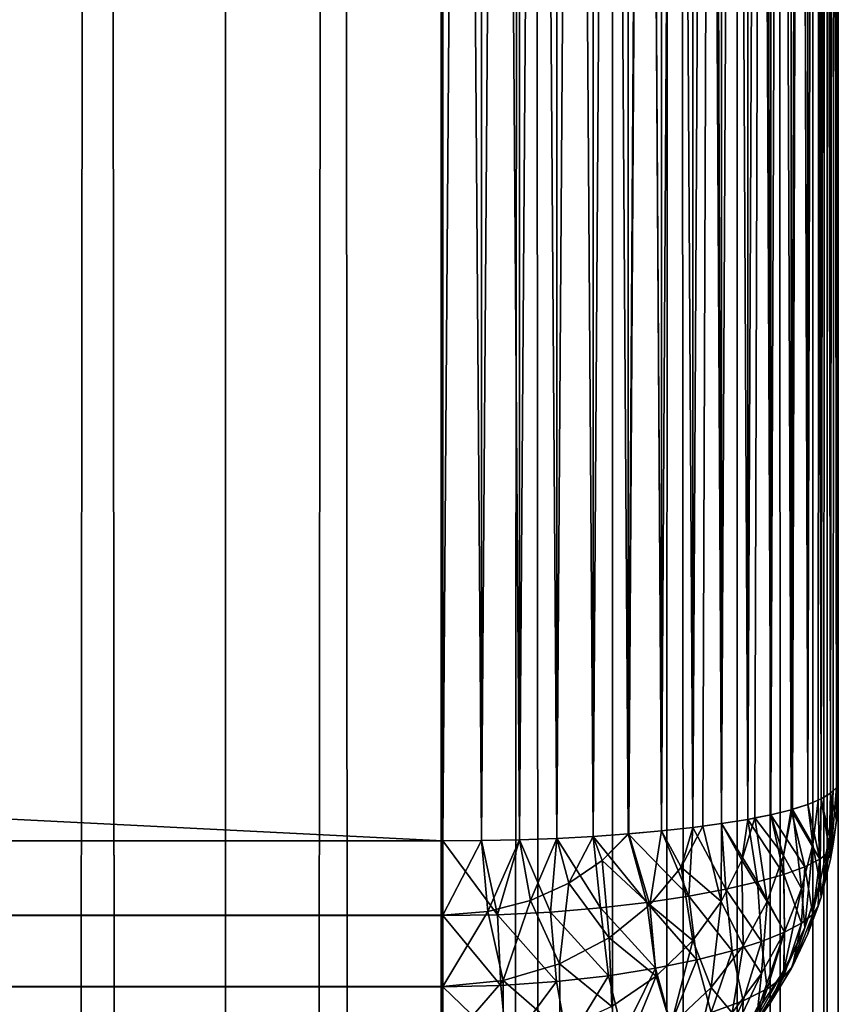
# Model space of a CAD drawing. Extents: x -265 to 265, y 0 to 1307.
# Tile 202 of 256: x 261 to 265, y 566 to 571. Entities that reach past the tile are written whole.
import ezdxf

# ---------------------------------------------------------------- set-up
doc = ezdxf.new("R2010")
doc.units = 0
doc.header["$LTSCALE"] = 65.185185
for name, color, linetype in [('198', 7, 'CONTINUOUS'), ('201', 7, 'CONTINUOUS'), ('202', 7, 'CONTINUOUS'), ('204', 7, 'CONTINUOUS'), ('205', 7, 'CONTINUOUS'), ('212', 7, 'CONTINUOUS'), ('214', 7, 'CONTINUOUS'), ('215', 7, 'CONTINUOUS'), ('216', 7, 'CONTINUOUS'), ('220', 7, 'CONTINUOUS'), ('39', 7, 'CONTINUOUS'), ('40', 7, 'CONTINUOUS')]:
    doc.layers.add(name, color=color, linetype=linetype)

msp = doc.modelspace()

# ---------------------------------------------------------------- linework, layer by layer
at = {"layer": '198', "color": 7, "linetype": 'CONTINUOUS'}
for points in [[(265, 567, 17), (265, 593, 17), (265, 567, 23), (265, 567, 17)], [(265, 567, 23), (265, 593, 17), (265, 593, 23), (265, 567, 23)]]:
    msp.add_3dface(points, dxfattribs=at)
at = {"layer": '201', "color": 7, "linetype": 'CONTINUOUS'}
for points in [[(-263, 593.3, 15), (263, 593.3, 15), (-263, 566.7, 15), (-263, 593.3, 15)], [(-263, 566.7, 15), (263, 593.3, 15), (263, 566.7, 15), (-263, 566.7, 15)]]:
    msp.add_3dface(points, dxfattribs=at)
at = {"layer": '202', "color": 7, "linetype": 'CONTINUOUS'}
for points in [[(-263, 566.7, 15), (263, 566.7, 15), (263, 566.3236, 15.0422), (-263, 566.7, 15)], [(-263, 566.3217, 15.0426), (-263, 566.7, 15), (263, 566.3236, 15.0422), (-263, 566.3217, 15.0426)], [(263, 565.9638, 15.1677), (-263, 566.3217, 15.0426), (263, 566.3236, 15.0422), (263, 565.9638, 15.1677)], [(-263, 565.9621, 15.1685), (-263, 566.3217, 15.0426), (263, 565.9638, 15.1677), (-263, 565.9621, 15.1685)], [(263, 565.641, 15.3702), (-263, 565.9621, 15.1685), (263, 565.9638, 15.1677), (263, 565.641, 15.3702)], [(-263, 565.6395, 15.3714), (-263, 565.9621, 15.1685), (263, 565.641, 15.3702), (-263, 565.6395, 15.3714)]]:
    msp.add_3dface(points, dxfattribs=at)
at = {"layer": '204', "color": 7, "linetype": 'CONTINUOUS'}
for points in [[(-263, 566.7, 25), (-263, 566.3236, 24.9578), (263, 566.7, 25), (-263, 566.7, 25)], [(263, 566.7, 25), (-263, 566.3236, 24.9578), (263, 566.3217, 24.9574), (263, 566.7, 25)], [(-263, 566.3236, 24.9578), (-263, 565.9638, 24.8323), (263, 566.3217, 24.9574), (-263, 566.3236, 24.9578)], [(263, 566.3217, 24.9574), (-263, 565.9638, 24.8323), (263, 565.9621, 24.8315), (263, 566.3217, 24.9574)], [(-263, 565.9638, 24.8323), (-263, 565.641, 24.6298), (263, 565.9621, 24.8315), (-263, 565.9638, 24.8323)], [(263, 565.9621, 24.8315), (-263, 565.641, 24.6298), (263, 565.6395, 24.6286), (263, 565.9621, 24.8315)]]:
    msp.add_3dface(points, dxfattribs=at)
at = {"layer": '205', "color": 7, "linetype": 'CONTINUOUS'}
for points in [[(-263, 566.7, 25), (263, 566.7, 25), (-263, 593.3, 25), (-263, 566.7, 25)], [(-263, 593.3, 25), (263, 566.7, 25), (263, 593.3, 25), (-263, 593.3, 25)]]:
    msp.add_3dface(points, dxfattribs=at)
at = {"layer": '212', "color": 7, "linetype": 'CONTINUOUS'}
for points in [[(263, 593.3, 25), (263, 566.7, 25), (263.1946, 566.7014, 24.9905), (263, 593.3, 25)], [(263, 593.3, 25), (263.1946, 566.7014, 24.9905), (263.1946, 593.2986, 24.9905), (263, 593.3, 25)], [(263.1946, 566.7014, 24.9905), (263.3875, 566.7057, 24.9621), (263.1946, 593.2986, 24.9905), (263.1946, 566.7014, 24.9905)], [(263.1946, 593.2986, 24.9905), (263.3875, 566.7057, 24.9621), (263.3875, 593.2943, 24.9621), (263.1946, 593.2986, 24.9905)], [(263.3875, 566.7057, 24.9621), (263.5768, 566.7127, 24.915), (263.3875, 593.2943, 24.9621), (263.3875, 566.7057, 24.9621)], [(263.3875, 593.2943, 24.9621), (263.5768, 566.7127, 24.915), (263.5768, 593.2873, 24.915), (263.3875, 593.2943, 24.9621)], [(263.5768, 566.7127, 24.915), (263.7608, 566.7226, 24.8496), (263.5768, 593.2873, 24.915), (263.5768, 566.7127, 24.915)], [(263.5768, 593.2873, 24.915), (263.7608, 566.7226, 24.8496), (263.7608, 593.2774, 24.8496), (263.5768, 593.2873, 24.915)], [(263.7608, 566.7226, 24.8496), (263.9377, 566.735, 24.7666), (263.7608, 593.2774, 24.8496), (263.7608, 566.7226, 24.8496)], [(263.7608, 593.2774, 24.8496), (263.9377, 566.735, 24.7666), (263.9377, 593.265, 24.7666), (263.7608, 593.2774, 24.8496)], [(263.9377, 566.735, 24.7666), (264.1058, 566.75, 24.6665), (263.9377, 593.265, 24.7666), (263.9377, 566.735, 24.7666)], [(263.9377, 593.265, 24.7666), (264.1058, 566.75, 24.6665), (263.9409, 593.2647, 24.7649), (263.9377, 593.265, 24.7666)], [(263.9409, 593.2647, 24.7649), (264.1058, 566.75, 24.6665), (264.1058, 593.25, 24.6665), (263.9409, 593.2647, 24.7649)], [(264.1058, 566.75, 24.6665), (264.2635, 566.7674, 24.5503), (264.1058, 593.25, 24.6665), (264.1058, 566.75, 24.6665)], [(264.1058, 593.25, 24.6665), (264.2635, 566.7674, 24.5503), (264.2635, 593.2325, 24.5503), (264.1058, 593.25, 24.6665)], [(264.2635, 566.7674, 24.5503), (264.4093, 566.7871, 24.4191), (264.2635, 593.2325, 24.5503), (264.2635, 566.7674, 24.5503)], [(264.2635, 593.2325, 24.5503), (264.4093, 566.7871, 24.4191), (264.3149, 593.2261, 24.507), (264.2635, 593.2325, 24.5503)], [(264.3149, 593.2261, 24.507), (264.4093, 566.7871, 24.4191), (264.4093, 593.2129, 24.4191), (264.3149, 593.2261, 24.507)], [(264.4093, 566.7871, 24.4191), (264.5417, 566.8089, 24.274), (264.4093, 593.2129, 24.4191), (264.4093, 566.7871, 24.4191)], [(264.4093, 593.2129, 24.4191), (264.5417, 566.8089, 24.274), (264.5417, 593.1911, 24.274), (264.4093, 593.2129, 24.4191)], [(264.5417, 566.8089, 24.274), (264.6594, 566.8325, 24.1164), (264.5417, 593.1911, 24.274), (264.5417, 566.8089, 24.274)], [(264.5417, 593.1911, 24.274), (264.6594, 566.8325, 24.1164), (264.578, 593.1843, 24.2288), (264.5417, 593.1911, 24.274)], [(264.578, 593.1843, 24.2288), (264.6594, 566.8325, 24.1164), (264.6594, 593.1675, 24.1164), (264.578, 593.1843, 24.2288)], [(264.6594, 566.8325, 24.1164), (264.7611, 566.8578, 23.9478), (264.6594, 593.1675, 24.1164), (264.6594, 566.8325, 24.1164)], [(264.6594, 593.1675, 24.1164), (264.7611, 566.8578, 23.9478), (264.7611, 593.1422, 23.9478), (264.6594, 593.1675, 24.1164)], [(264.7611, 566.8578, 23.9478), (264.8459, 566.8845, 23.7699), (264.7611, 593.1422, 23.9478), (264.7611, 566.8578, 23.9478)], [(264.7611, 593.1422, 23.9478), (264.8459, 566.8845, 23.7699), (264.768, 593.1402, 23.9349), (264.7611, 593.1422, 23.9478)], [(264.768, 593.1402, 23.9349), (264.8459, 566.8845, 23.7699), (264.8459, 593.1155, 23.7699), (264.768, 593.1402, 23.9349)], [(264.8459, 566.8845, 23.7699), (264.9128, 566.9124, 23.5842), (264.8459, 593.1155, 23.7699), (264.8459, 566.8845, 23.7699)], [(264.8459, 593.1155, 23.7699), (264.9128, 566.9124, 23.5842), (264.8982, 593.0945, 23.63), (264.8459, 593.1155, 23.7699)], [(264.8982, 593.0945, 23.63), (264.9128, 566.9124, 23.5842), (264.9128, 593.0876, 23.5842), (264.8982, 593.0945, 23.63)], [(264.9128, 566.9124, 23.5842), (264.9611, 566.9411, 23.3927), (264.9128, 593.0876, 23.5842), (264.9128, 566.9124, 23.5842)], [(264.9128, 593.0876, 23.5842), (264.9611, 566.9411, 23.3927), (264.9611, 593.0589, 23.3927), (264.9128, 593.0876, 23.5842)], [(264.9611, 566.9411, 23.3927), (264.9902, 566.9704, 23.1973), (264.9611, 593.0589, 23.3927), (264.9611, 566.9411, 23.3927)], [(264.9611, 593.0589, 23.3927), (264.9902, 566.9704, 23.1973), (264.9747, 593.0475, 23.3169), (264.9611, 593.0589, 23.3927)], [(264.9747, 593.0475, 23.3169), (264.9902, 566.9704, 23.1973), (264.9902, 593.0296, 23.1973), (264.9747, 593.0475, 23.3169)], [(265, 567, 23), (265, 593, 23), (264.9902, 593.0296, 23.1973), (265, 567, 23)], [(264.9902, 566.9704, 23.1973), (265, 567, 23), (264.9902, 593.0296, 23.1973), (264.9902, 566.9704, 23.1973)]]:
    msp.add_3dface(points, dxfattribs=at)
at = {"layer": '214', "color": 7, "linetype": 'CONTINUOUS'}
for points in [[(263, 566.7, 15), (263, 593.3, 15), (263.1946, 593.2986, 15.0095), (263, 566.7, 15)], [(263.1946, 566.7014, 15.0095), (263, 566.7, 15), (263.1946, 593.2986, 15.0095), (263.1946, 566.7014, 15.0095)], [(263.3875, 593.2943, 15.0379), (263.1946, 566.7014, 15.0095), (263.1946, 593.2986, 15.0095), (263.3875, 593.2943, 15.0379)], [(263.3875, 566.7057, 15.0379), (263.1946, 566.7014, 15.0095), (263.3875, 593.2943, 15.0379), (263.3875, 566.7057, 15.0379)], [(263.5768, 593.2873, 15.085), (263.3875, 566.7057, 15.0379), (263.3875, 593.2943, 15.0379), (263.5768, 593.2873, 15.085)], [(263.5768, 566.7127, 15.085), (263.3875, 566.7057, 15.0379), (263.5768, 593.2873, 15.085), (263.5768, 566.7127, 15.085)], [(263.7608, 593.2774, 15.1504), (263.5768, 566.7127, 15.085), (263.5768, 593.2873, 15.085), (263.7608, 593.2774, 15.1504)], [(263.7608, 566.7226, 15.1504), (263.5768, 566.7127, 15.085), (263.7608, 593.2774, 15.1504), (263.7608, 566.7226, 15.1504)], [(263.9377, 593.265, 15.2334), (263.7608, 566.7226, 15.1504), (263.7608, 593.2774, 15.1504), (263.9377, 593.265, 15.2334)], [(263.9377, 566.735, 15.2334), (263.7608, 566.7226, 15.1504), (263.9377, 593.265, 15.2334), (263.9377, 566.735, 15.2334)], [(264.1058, 593.25, 15.3335), (263.9377, 566.735, 15.2334), (263.9377, 593.265, 15.2334), (264.1058, 593.25, 15.3335)], [(263.9409, 566.7353, 15.2351), (263.9377, 566.735, 15.2334), (264.1058, 593.25, 15.3335), (263.9409, 566.7353, 15.2351)], [(264.1058, 566.75, 15.3335), (263.9409, 566.7353, 15.2351), (264.1058, 593.25, 15.3335), (264.1058, 566.75, 15.3335)], [(264.2635, 593.2326, 15.4497), (264.1058, 566.75, 15.3335), (264.1058, 593.25, 15.3335), (264.2635, 593.2326, 15.4497)], [(264.2635, 566.7675, 15.4497), (264.1058, 566.75, 15.3335), (264.2635, 593.2326, 15.4497), (264.2635, 566.7675, 15.4497)], [(264.4093, 593.2129, 15.5809), (264.2635, 566.7675, 15.4497), (264.2635, 593.2326, 15.4497), (264.4093, 593.2129, 15.5809)], [(264.3149, 566.7739, 15.493), (264.2635, 566.7675, 15.4497), (264.4093, 593.2129, 15.5809), (264.3149, 566.7739, 15.493)], [(264.4093, 566.7871, 15.5809), (264.3149, 566.7739, 15.493), (264.4093, 593.2129, 15.5809), (264.4093, 566.7871, 15.5809)], [(264.5417, 593.1911, 15.726), (264.4093, 566.7871, 15.5809), (264.4093, 593.2129, 15.5809), (264.5417, 593.1911, 15.726)], [(264.5417, 566.8089, 15.726), (264.4093, 566.7871, 15.5809), (264.5417, 593.1911, 15.726), (264.5417, 566.8089, 15.726)], [(264.6594, 593.1675, 15.8836), (264.5417, 566.8089, 15.726), (264.5417, 593.1911, 15.726), (264.6594, 593.1675, 15.8836)], [(264.578, 566.8157, 15.7712), (264.5417, 566.8089, 15.726), (264.6594, 593.1675, 15.8836), (264.578, 566.8157, 15.7712)], [(264.6594, 566.8325, 15.8836), (264.578, 566.8157, 15.7712), (264.6594, 593.1675, 15.8836), (264.6594, 566.8325, 15.8836)], [(264.7611, 593.1422, 16.0522), (264.6594, 566.8325, 15.8836), (264.6594, 593.1675, 15.8836), (264.7611, 593.1422, 16.0522)], [(264.7611, 566.8578, 16.0522), (264.6594, 566.8325, 15.8836), (264.7611, 593.1422, 16.0522), (264.7611, 566.8578, 16.0522)], [(264.8459, 593.1155, 16.2301), (264.7611, 566.8578, 16.0522), (264.7611, 593.1422, 16.0522), (264.8459, 593.1155, 16.2301)], [(264.768, 566.8598, 16.0651), (264.7611, 566.8578, 16.0522), (264.8459, 593.1155, 16.2301), (264.768, 566.8598, 16.0651)], [(264.8459, 566.8845, 16.2301), (264.768, 566.8598, 16.0651), (264.8459, 593.1155, 16.2301), (264.8459, 566.8845, 16.2301)], [(264.9128, 593.0876, 16.4158), (264.8459, 566.8845, 16.2301), (264.8459, 593.1155, 16.2301), (264.9128, 593.0876, 16.4158)], [(264.8982, 566.9055, 16.37), (264.8459, 566.8845, 16.2301), (264.9128, 593.0876, 16.4158), (264.8982, 566.9055, 16.37)], [(264.9128, 566.9124, 16.4158), (264.8982, 566.9055, 16.37), (264.9128, 593.0876, 16.4158), (264.9128, 566.9124, 16.4158)], [(264.9611, 593.0589, 16.6073), (264.9128, 566.9124, 16.4158), (264.9128, 593.0876, 16.4158), (264.9611, 593.0589, 16.6073)], [(264.9611, 566.9411, 16.6073), (264.9128, 566.9124, 16.4158), (264.9611, 593.0589, 16.6073), (264.9611, 566.9411, 16.6073)], [(264.9902, 593.0296, 16.8027), (264.9611, 566.9411, 16.6073), (264.9611, 593.0589, 16.6073), (264.9902, 593.0296, 16.8027)], [(264.9747, 566.9525, 16.6831), (264.9611, 566.9411, 16.6073), (264.9902, 593.0296, 16.8027), (264.9747, 566.9525, 16.6831)], [(264.9902, 566.9704, 16.8027), (264.9747, 566.9525, 16.6831), (264.9902, 593.0296, 16.8027), (264.9902, 566.9704, 16.8027)], [(265, 593, 17), (264.9902, 566.9704, 16.8027), (264.9902, 593.0296, 16.8027), (265, 593, 17)], [(265, 593, 17), (265, 567, 17), (264.9902, 566.9704, 16.8027), (265, 593, 17)]]:
    msp.add_3dface(points, dxfattribs=at)
at = {"layer": '215', "color": 7, "linetype": 'CONTINUOUS'}
for points in [[(265, 567, 17), (265, 567, 23), (264.9902, 566.8027, 23.0296), (265, 567, 17)], [(264.9902, 566.8027, 16.9704), (265, 567, 17), (264.9902, 566.8027, 23.0296), (264.9902, 566.8027, 16.9704)], [(264.9611, 566.6073, 16.9411), (264.9902, 566.8027, 16.9704), (264.9611, 566.6073, 23.0589), (264.9611, 566.6073, 16.9411)], [(264.9611, 566.6073, 23.0589), (264.9902, 566.8027, 16.9704), (264.9747, 566.6831, 23.0475), (264.9611, 566.6073, 23.0589)], [(264.9747, 566.6831, 23.0475), (264.9902, 566.8027, 16.9704), (264.9902, 566.8027, 23.0296), (264.9747, 566.6831, 23.0475)], [(264.9128, 566.4158, 16.9124), (264.9611, 566.6073, 16.9411), (264.9128, 566.4158, 23.0876), (264.9128, 566.4158, 16.9124)], [(264.9128, 566.4158, 23.0876), (264.9611, 566.6073, 16.9411), (264.9611, 566.6073, 23.0589), (264.9128, 566.4158, 23.0876)], [(264.8459, 566.2301, 16.8845), (264.9128, 566.4158, 16.9124), (264.8459, 566.2301, 23.1155), (264.8459, 566.2301, 16.8845)], [(264.8459, 566.2301, 23.1155), (264.9128, 566.4158, 16.9124), (264.8982, 566.37, 23.0945), (264.8459, 566.2301, 23.1155)], [(264.8982, 566.37, 23.0945), (264.9128, 566.4158, 16.9124), (264.9128, 566.4158, 23.0876), (264.8982, 566.37, 23.0945)], [(264.7611, 566.0522, 16.8578), (264.8459, 566.2301, 16.8845), (264.7611, 566.0522, 23.1422), (264.7611, 566.0522, 16.8578)], [(264.7611, 566.0522, 23.1422), (264.8459, 566.2301, 16.8845), (264.768, 566.0651, 23.1402), (264.7611, 566.0522, 23.1422)], [(264.768, 566.0651, 23.1402), (264.8459, 566.2301, 16.8845), (264.8459, 566.2301, 23.1155), (264.768, 566.0651, 23.1402)], [(264.6594, 565.8836, 16.8325), (264.7611, 566.0522, 16.8578), (264.6594, 565.8836, 23.1675), (264.6594, 565.8836, 16.8325)], [(264.6594, 565.8836, 23.1675), (264.7611, 566.0522, 16.8578), (264.7611, 566.0522, 23.1422), (264.6594, 565.8836, 23.1675)], [(264.5417, 565.726, 16.8089), (264.6594, 565.8836, 16.8325), (264.5417, 565.726, 23.1911), (264.5417, 565.726, 16.8089)], [(264.5417, 565.726, 23.1911), (264.6594, 565.8836, 16.8325), (264.578, 565.7712, 23.1843), (264.5417, 565.726, 23.1911)], [(264.578, 565.7712, 23.1843), (264.6594, 565.8836, 16.8325), (264.6594, 565.8836, 23.1675), (264.578, 565.7712, 23.1843)]]:
    msp.add_3dface(points, dxfattribs=at)
at = {"layer": '216', "color": 7, "linetype": 'CONTINUOUS'}
for points in [[(264.9902, 566.9704, 16.8027), (265, 567, 17), (264.9902, 566.8027, 16.9704), (264.9902, 566.9704, 16.8027)], [(264.9128, 566.9124, 16.4158), (264.9611, 566.9411, 16.6073), (264.9548, 566.7194, 16.6457), (264.9128, 566.9124, 16.4158)], [(264.9611, 566.9411, 16.6073), (264.9747, 566.9525, 16.6831), (264.9548, 566.7194, 16.6457), (264.9611, 566.9411, 16.6073)], [(264.9747, 566.9525, 16.6831), (264.9611, 566.6073, 16.9411), (264.9548, 566.7194, 16.6457), (264.9747, 566.9525, 16.6831)], [(264.9747, 566.9525, 16.6831), (264.9902, 566.9704, 16.8027), (264.9611, 566.6073, 16.9411), (264.9747, 566.9525, 16.6831)], [(264.9902, 566.9704, 16.8027), (264.9902, 566.8027, 16.9704), (264.9611, 566.6073, 16.9411), (264.9902, 566.9704, 16.8027)], [(264.768, 566.8598, 16.0651), (264.8459, 566.8845, 16.2301), (264.8705, 566.6813, 16.3276), (264.768, 566.8598, 16.0651)], [(264.8459, 566.8845, 16.2301), (264.8982, 566.9055, 16.37), (264.8705, 566.6813, 16.3276), (264.8459, 566.8845, 16.2301)], [(264.8982, 566.9055, 16.37), (264.9067, 566.4884, 16.6074), (264.8705, 566.6813, 16.3276), (264.8982, 566.9055, 16.37)], [(264.8982, 566.9055, 16.37), (264.9128, 566.9124, 16.4158), (264.9067, 566.4884, 16.6074), (264.8982, 566.9055, 16.37)], [(264.9128, 566.9124, 16.4158), (264.9548, 566.7194, 16.6457), (264.9067, 566.4884, 16.6074), (264.9128, 566.9124, 16.4158)], [(264.6594, 566.8325, 15.8836), (264.7611, 566.8578, 16.0522), (264.7222, 566.6257, 16.0098), (264.6594, 566.8325, 15.8836)], [(264.7611, 566.8578, 16.0522), (264.768, 566.8598, 16.0651), (264.7222, 566.6257, 16.0098), (264.7611, 566.8578, 16.0522)], [(264.768, 566.8598, 16.0651), (264.8141, 566.4584, 16.2832), (264.7222, 566.6257, 16.0098), (264.768, 566.8598, 16.0651)], [(264.768, 566.8598, 16.0651), (264.8705, 566.6813, 16.3276), (264.8141, 566.4584, 16.2832), (264.768, 566.8598, 16.0651)], [(264.3149, 566.7739, 15.493), (264.4093, 566.7871, 15.5809), (264.4082, 566.3936, 15.6427), (264.3149, 566.7739, 15.493)], [(264.4093, 566.7871, 15.5809), (264.5121, 566.602, 15.7082), (264.4082, 566.3936, 15.6427), (264.4093, 566.7871, 15.5809)], [(264.4093, 566.7871, 15.5809), (264.5417, 566.8089, 15.726), (264.5121, 566.602, 15.7082), (264.4093, 566.7871, 15.5809)], [(264.5417, 566.8089, 15.726), (264.578, 566.8157, 15.7712), (264.5121, 566.602, 15.7082), (264.5417, 566.8089, 15.726)], [(264.578, 566.8157, 15.7712), (264.6397, 566.3938, 15.9516), (264.5121, 566.602, 15.7082), (264.578, 566.8157, 15.7712)], [(264.578, 566.8157, 15.7712), (264.6594, 566.8325, 15.8836), (264.7222, 566.6257, 16.0098), (264.578, 566.8157, 15.7712)], [(264.578, 566.8157, 15.7712), (264.7222, 566.6257, 16.0098), (264.6397, 566.3938, 15.9516), (264.578, 566.8157, 15.7712)], [(263.7608, 566.7226, 15.1504), (263.9377, 566.735, 15.2334), (263.8052, 566.6009, 15.1741), (263.7608, 566.7226, 15.1504)], [(263.9377, 566.735, 15.2334), (263.9409, 566.7353, 15.2351), (263.8052, 566.6009, 15.1741), (263.9377, 566.735, 15.2334)], [(263.9409, 566.7353, 15.2351), (264.0467, 566.3759, 15.3421), (263.8052, 566.6009, 15.1741), (263.9409, 566.7353, 15.2351)], [(263.9409, 566.7353, 15.2351), (264.1058, 566.75, 15.3335), (264.0467, 566.3759, 15.3421), (263.9409, 566.7353, 15.2351)], [(264.1058, 566.75, 15.3335), (264.205, 566.5673, 15.417), (264.0467, 566.3759, 15.3421), (264.1058, 566.75, 15.3335)], [(264.1058, 566.75, 15.3335), (264.2635, 566.7675, 15.4497), (264.205, 566.5673, 15.417), (264.1058, 566.75, 15.3335)], [(264.2635, 566.7675, 15.4497), (264.3149, 566.7739, 15.493), (264.205, 566.5673, 15.417), (264.2635, 566.7675, 15.4497)], [(264.3149, 566.7739, 15.493), (264.4082, 566.3936, 15.6427), (264.205, 566.5673, 15.417), (264.3149, 566.7739, 15.493)], [(263, 566.3236, 15.0422), (263, 566.7, 15), (263.1946, 566.7014, 15.0095), (263, 566.3236, 15.0422)], [(263, 566.3236, 15.0422), (263.1946, 566.7014, 15.0095), (263.227, 566.3426, 15.0515), (263, 566.3236, 15.0422)], [(263.1946, 566.7014, 15.0095), (263.3875, 566.7057, 15.0379), (263.227, 566.3426, 15.0515), (263.1946, 566.7014, 15.0095)], [(263.3875, 566.7057, 15.0379), (263.4428, 566.3983, 15.0786), (263.227, 566.3426, 15.0515), (263.3875, 566.7057, 15.0379)], [(263.3875, 566.7057, 15.0379), (263.5768, 566.7127, 15.085), (263.4428, 566.3983, 15.0786), (263.3875, 566.7057, 15.0379)], [(263.5768, 566.7127, 15.085), (263.6378, 566.4864, 15.1206), (263.4428, 566.3983, 15.0786), (263.5768, 566.7127, 15.085)], [(263.5768, 566.7127, 15.085), (263.7608, 566.7226, 15.1504), (263.6378, 566.4864, 15.1206), (263.5768, 566.7127, 15.085)], [(263.7608, 566.7226, 15.1504), (263.8052, 566.6009, 15.1741), (263.6378, 566.4864, 15.1206), (263.7608, 566.7226, 15.1504)], [(264.9548, 566.7194, 16.6457), (264.9128, 566.4158, 16.9124), (264.9067, 566.4884, 16.6074), (264.9548, 566.7194, 16.6457)], [(264.9611, 566.6073, 16.9411), (264.9128, 566.4158, 16.9124), (264.9548, 566.7194, 16.6457), (264.9611, 566.6073, 16.9411)], [(264.8705, 566.6813, 16.3276), (264.8301, 566.2625, 16.5687), (264.8141, 566.4584, 16.2832), (264.8705, 566.6813, 16.3276)], [(264.9067, 566.4884, 16.6074), (264.8301, 566.2625, 16.5687), (264.8705, 566.6813, 16.3276), (264.9067, 566.4884, 16.6074)], [(263.8052, 566.6009, 15.1741), (263.8404, 566.2088, 15.2737), (263.6378, 566.4864, 15.1206), (263.8052, 566.6009, 15.1741)], [(264.0467, 566.3759, 15.3421), (263.8404, 566.2088, 15.2737), (263.8052, 566.6009, 15.1741), (264.0467, 566.3759, 15.3421)], [(264.5121, 566.602, 15.7082), (264.5184, 566.1692, 15.8915), (264.4082, 566.3936, 15.6427), (264.5121, 566.602, 15.7082)], [(264.6397, 566.3938, 15.9516), (264.5184, 566.1692, 15.8915), (264.5121, 566.602, 15.7082), (264.6397, 566.3938, 15.9516)], [(264.7222, 566.6257, 16.0098), (264.728, 566.2399, 16.2373), (264.6397, 566.3938, 15.9516), (264.7222, 566.6257, 16.0098)], [(264.8141, 566.4584, 16.2832), (264.728, 566.2399, 16.2373), (264.7222, 566.6257, 16.0098), (264.8141, 566.4584, 16.2832)], [(264.205, 566.5673, 15.417), (264.2643, 566.1958, 15.5768), (264.0467, 566.3759, 15.3421), (264.205, 566.5673, 15.417)], [(264.4082, 566.3936, 15.6427), (264.2643, 566.1958, 15.5768), (264.205, 566.5673, 15.417), (264.4082, 566.3936, 15.6427)], [(263.6378, 566.4864, 15.1206), (263.5898, 566.0774, 15.2177), (263.4428, 566.3983, 15.0786), (263.6378, 566.4864, 15.1206)], [(263.8404, 566.2088, 15.2737), (263.5898, 566.0774, 15.2177), (263.6378, 566.4864, 15.1206), (263.8404, 566.2088, 15.2737)], [(264.8459, 566.2301, 16.8845), (264.7611, 566.0522, 16.8578), (264.9067, 566.4884, 16.6074), (264.8459, 566.2301, 16.8845)], [(264.9067, 566.4884, 16.6074), (264.7611, 566.0522, 16.8578), (264.8301, 566.2625, 16.5687), (264.9067, 566.4884, 16.6074)], [(264.9128, 566.4158, 16.9124), (264.8459, 566.2301, 16.8845), (264.9067, 566.4884, 16.6074), (264.9128, 566.4158, 16.9124)], [(264.8301, 566.2625, 16.5687), (264.7251, 566.045, 16.5301), (264.8141, 566.4584, 16.2832), (264.8301, 566.2625, 16.5687)], [(264.8141, 566.4584, 16.2832), (264.7251, 566.045, 16.5301), (264.728, 566.2399, 16.2373), (264.8141, 566.4584, 16.2832)], [(263.4428, 566.3983, 15.0786), (263.3046, 565.993, 15.1807), (263.227, 566.3426, 15.0515), (263.4428, 566.3983, 15.0786)], [(263.5898, 566.0774, 15.2177), (263.3046, 565.993, 15.1807), (263.4428, 566.3983, 15.0786), (263.5898, 566.0774, 15.2177)], [(264.4082, 566.3936, 15.6427), (264.3566, 565.9576, 15.8311), (264.2643, 566.1958, 15.5768), (264.4082, 566.3936, 15.6427)], [(264.5184, 566.1692, 15.8915), (264.3566, 565.9576, 15.8311), (264.4082, 566.3936, 15.6427), (264.5184, 566.1692, 15.8915)], [(264.6397, 566.3938, 15.9516), (264.6114, 566.0293, 16.1906), (264.5184, 566.1692, 15.8915), (264.6397, 566.3938, 15.9516)], [(264.728, 566.2399, 16.2373), (264.6114, 566.0293, 16.1906), (264.6397, 566.3938, 15.9516), (264.728, 566.2399, 16.2373)], [(263, 565.9638, 15.1677), (263, 566.3236, 15.0422), (263.227, 566.3426, 15.0515), (263, 565.9638, 15.1677)], [(263.3046, 565.993, 15.1807), (263, 565.9638, 15.1677), (263.227, 566.3426, 15.0515), (263.3046, 565.993, 15.1807)], [(264.0467, 566.3759, 15.3421), (264.0794, 566.0156, 15.5135), (263.8404, 566.2088, 15.2737), (264.0467, 566.3759, 15.3421)], [(264.2643, 566.1958, 15.5768), (264.0794, 566.0156, 15.5135), (264.0467, 566.3759, 15.3421), (264.2643, 566.1958, 15.5768)], [(264.7251, 566.045, 16.5301), (264.592, 565.8394, 16.4921), (264.728, 566.2399, 16.2373), (264.7251, 566.045, 16.5301)], [(264.728, 566.2399, 16.2373), (264.592, 565.8394, 16.4921), (264.6114, 566.0293, 16.1906), (264.728, 566.2399, 16.2373)], [(264.7611, 566.0522, 16.8578), (264.6594, 565.8836, 16.8325), (264.8301, 566.2625, 16.5687), (264.7611, 566.0522, 16.8578)], [(264.8301, 566.2625, 16.5687), (264.6594, 565.8836, 16.8325), (264.7251, 566.045, 16.5301), (264.8301, 566.2625, 16.5687)], [(263.8404, 566.2088, 15.2737), (263.8542, 565.8615, 15.4566), (263.5898, 566.0774, 15.2177), (263.8404, 566.2088, 15.2737)], [(264.0794, 566.0156, 15.5135), (263.8542, 565.8615, 15.4566), (263.8404, 566.2088, 15.2737), (264.0794, 566.0156, 15.5135)], [(264.2643, 566.1958, 15.5768), (264.1535, 565.7664, 15.7728), (264.0794, 566.0156, 15.5135), (264.2643, 566.1958, 15.5768)], [(264.3566, 565.9576, 15.8311), (264.1535, 565.7664, 15.7728), (264.2643, 566.1958, 15.5768), (264.3566, 565.9576, 15.8311)], [(264.5184, 566.1692, 15.8915), (264.4638, 565.8308, 16.1439), (264.3566, 565.9576, 15.8311), (264.5184, 566.1692, 15.8915)], [(264.6114, 566.0293, 16.1906), (264.4638, 565.8308, 16.1439), (264.5184, 566.1692, 15.8915), (264.6114, 566.0293, 16.1906)], [(263.5898, 566.0774, 15.2177), (263.5931, 565.7425, 15.4107), (263.3046, 565.993, 15.1807), (263.5898, 566.0774, 15.2177)], [(263.8542, 565.8615, 15.4566), (263.5931, 565.7425, 15.4107), (263.5898, 566.0774, 15.2177), (263.8542, 565.8615, 15.4566)], [(264.6594, 565.8836, 16.8325), (264.5417, 565.726, 16.8089), (264.7251, 566.045, 16.5301), (264.6594, 565.8836, 16.8325)], [(264.7251, 566.045, 16.5301), (264.5417, 565.726, 16.8089), (264.592, 565.8394, 16.4921), (264.7251, 566.045, 16.5301)], [(263, 565.641, 15.3702), (263, 565.9638, 15.1677), (263.3046, 565.993, 15.1807), (263, 565.641, 15.3702)], [(263.3041, 565.6669, 15.3807), (263, 565.641, 15.3702), (263.3046, 565.993, 15.1807), (263.3041, 565.6669, 15.3807)], [(263.5931, 565.7425, 15.4107), (263.3041, 565.6669, 15.3807), (263.3046, 565.993, 15.1807), (263.5931, 565.7425, 15.4107)], [(264.0794, 566.0156, 15.5135), (263.9102, 565.6036, 15.7202), (263.8542, 565.8615, 15.4566), (264.0794, 566.0156, 15.5135)], [(264.1535, 565.7664, 15.7728), (263.9102, 565.6036, 15.7202), (264.0794, 566.0156, 15.5135), (264.1535, 565.7664, 15.7728)], [(264.592, 565.8394, 16.4921), (264.4315, 565.6491, 16.4554), (264.6114, 566.0293, 16.1906), (264.592, 565.8394, 16.4921)], [(264.6114, 566.0293, 16.1906), (264.4315, 565.6491, 16.4554), (264.4638, 565.8308, 16.1439), (264.6114, 566.0293, 16.1906)], [(264.3566, 565.9576, 15.8311), (264.285, 565.6486, 16.0984), (264.1535, 565.7664, 15.7728), (264.3566, 565.9576, 15.8311)], [(264.4638, 565.8308, 16.1439), (264.285, 565.6486, 16.0984), (264.3566, 565.9576, 15.8311), (264.4638, 565.8308, 16.1439)]]:
    msp.add_3dface(points, dxfattribs=at)
at = {"layer": '220', "color": 7, "linetype": 'CONTINUOUS'}
for points in [[(264.9902, 566.8027, 23.0296), (265, 567, 23), (264.9902, 566.9704, 23.1973), (264.9902, 566.8027, 23.0296)], [(264.9611, 566.9411, 23.3927), (264.9128, 566.9124, 23.5842), (264.9548, 566.6457, 23.2806), (264.9611, 566.9411, 23.3927)], [(264.9747, 566.6831, 23.0475), (264.9611, 566.9411, 23.3927), (264.9548, 566.6457, 23.2806), (264.9747, 566.6831, 23.0475)], [(264.9902, 566.8027, 23.0296), (264.9902, 566.9704, 23.1973), (264.9611, 566.9411, 23.3927), (264.9902, 566.8027, 23.0296)], [(264.9747, 566.6831, 23.0475), (264.9902, 566.8027, 23.0296), (264.9611, 566.9411, 23.3927), (264.9747, 566.6831, 23.0475)], [(264.8459, 566.8845, 23.7699), (264.7611, 566.8578, 23.9478), (264.9067, 566.6074, 23.5116), (264.8459, 566.8845, 23.7699)], [(264.9128, 566.9124, 23.5842), (264.8459, 566.8845, 23.7699), (264.9067, 566.6074, 23.5116), (264.9128, 566.9124, 23.5842)], [(264.9548, 566.6457, 23.2806), (264.9128, 566.9124, 23.5842), (264.9067, 566.6074, 23.5116), (264.9548, 566.6457, 23.2806)], [(264.7611, 566.8578, 23.9478), (264.6594, 566.8325, 24.1164), (264.8301, 566.5687, 23.7375), (264.7611, 566.8578, 23.9478)], [(264.9067, 566.6074, 23.5116), (264.7611, 566.8578, 23.9478), (264.8301, 566.5687, 23.7375), (264.9067, 566.6074, 23.5116)], [(264.4093, 566.7871, 24.4191), (264.2635, 566.7674, 24.5503), (264.4315, 566.4554, 24.3509), (264.4093, 566.7871, 24.4191)], [(264.5417, 566.8089, 24.274), (264.4093, 566.7871, 24.4191), (264.592, 566.4921, 24.1606), (264.5417, 566.8089, 24.274)], [(264.592, 566.4921, 24.1606), (264.4093, 566.7871, 24.4191), (264.4315, 566.4554, 24.3509), (264.592, 566.4921, 24.1606)], [(264.6594, 566.8325, 24.1164), (264.5417, 566.8089, 24.274), (264.7251, 566.5301, 23.955), (264.6594, 566.8325, 24.1164)], [(264.7251, 566.5301, 23.955), (264.5417, 566.8089, 24.274), (264.592, 566.4921, 24.1606), (264.7251, 566.5301, 23.955)], [(264.8301, 566.5687, 23.7375), (264.6594, 566.8325, 24.1164), (264.7251, 566.5301, 23.955), (264.8301, 566.5687, 23.7375)], [(263.9377, 566.735, 24.7666), (263.7608, 566.7226, 24.8496), (264.0322, 566.3888, 24.6705), (263.9377, 566.735, 24.7666)], [(264.1058, 566.75, 24.6665), (263.9377, 566.735, 24.7666), (264.2443, 566.4206, 24.5221), (264.1058, 566.75, 24.6665)], [(264.2443, 566.4206, 24.5221), (263.9377, 566.735, 24.7666), (264.0322, 566.3888, 24.6705), (264.2443, 566.4206, 24.5221)], [(264.2635, 566.7674, 24.5503), (264.1058, 566.75, 24.6665), (264.2443, 566.4206, 24.5221), (264.2635, 566.7674, 24.5503)], [(264.4315, 566.4554, 24.3509), (264.2635, 566.7674, 24.5503), (264.2443, 566.4206, 24.5221), (264.4315, 566.4554, 24.3509)], [(263.1946, 566.7014, 24.9905), (263, 566.7, 25), (263.2755, 566.3264, 24.9384), (263.1946, 566.7014, 24.9905)], [(263, 566.7, 25), (263, 566.3217, 24.9574), (263.2755, 566.3264, 24.9384), (263, 566.7, 25)], [(263.3875, 566.7057, 24.9621), (263.1946, 566.7014, 24.9905), (263.2755, 566.3264, 24.9384), (263.3875, 566.7057, 24.9621)], [(263.5435, 566.3401, 24.8824), (263.3875, 566.7057, 24.9621), (263.2755, 566.3264, 24.9384), (263.5435, 566.3401, 24.8824)], [(263.5768, 566.7127, 24.915), (263.3875, 566.7057, 24.9621), (263.5435, 566.3401, 24.8824), (263.5768, 566.7127, 24.915)], [(263.7974, 566.3615, 24.7919), (263.5768, 566.7127, 24.915), (263.5435, 566.3401, 24.8824), (263.7974, 566.3615, 24.7919)], [(263.7608, 566.7226, 24.8496), (263.5768, 566.7127, 24.915), (263.7974, 566.3615, 24.7919), (263.7608, 566.7226, 24.8496)], [(264.0322, 566.3888, 24.6705), (263.7608, 566.7226, 24.8496), (263.7974, 566.3615, 24.7919), (264.0322, 566.3888, 24.6705)], [(264.9128, 566.4158, 23.0876), (264.9548, 566.6457, 23.2806), (264.9067, 566.6074, 23.5116), (264.9128, 566.4158, 23.0876)], [(264.9128, 566.4158, 23.0876), (264.9611, 566.6073, 23.0589), (264.9548, 566.6457, 23.2806), (264.9128, 566.4158, 23.0876)], [(264.9611, 566.6073, 23.0589), (264.9747, 566.6831, 23.0475), (264.9548, 566.6457, 23.2806), (264.9611, 566.6073, 23.0589)], [(264.9067, 566.6074, 23.5116), (264.8301, 566.5687, 23.7375), (264.8705, 566.3276, 23.3187), (264.9067, 566.6074, 23.5116)], [(264.8982, 566.37, 23.0945), (264.9067, 566.6074, 23.5116), (264.8705, 566.3276, 23.3187), (264.8982, 566.37, 23.0945)], [(264.8982, 566.37, 23.0945), (264.9128, 566.4158, 23.0876), (264.9067, 566.6074, 23.5116), (264.8982, 566.37, 23.0945)], [(264.8301, 566.5687, 23.7375), (264.7251, 566.5301, 23.955), (264.8141, 566.2832, 23.5416), (264.8301, 566.5687, 23.7375)], [(264.8705, 566.3276, 23.3187), (264.8301, 566.5687, 23.7375), (264.8141, 566.2832, 23.5416), (264.8705, 566.3276, 23.3187)], [(264.592, 566.4921, 24.1606), (264.4315, 566.4554, 24.3509), (264.6114, 566.1906, 23.9707), (264.592, 566.4921, 24.1606)], [(264.7251, 566.5301, 23.955), (264.592, 566.4921, 24.1606), (264.728, 566.2373, 23.7601), (264.7251, 566.5301, 23.955)], [(264.728, 566.2373, 23.7601), (264.592, 566.4921, 24.1606), (264.6114, 566.1906, 23.9707), (264.728, 566.2373, 23.7601)], [(264.8141, 566.2832, 23.5416), (264.7251, 566.5301, 23.955), (264.728, 566.2373, 23.7601), (264.8141, 566.2832, 23.5416)], [(264.4315, 566.4554, 24.3509), (264.2443, 566.4206, 24.5221), (264.4638, 566.1439, 24.1692), (264.4315, 566.4554, 24.3509)], [(264.6114, 566.1906, 23.9707), (264.4315, 566.4554, 24.3509), (264.4638, 566.1439, 24.1692), (264.6114, 566.1906, 23.9707)], [(264.0322, 566.3888, 24.6705), (263.7974, 566.3615, 24.7919), (264.0756, 566.0557, 24.512), (264.0322, 566.3888, 24.6705)], [(264.2443, 566.4206, 24.5221), (264.0322, 566.3888, 24.6705), (264.285, 566.0984, 24.3514), (264.2443, 566.4206, 24.5221)], [(264.285, 566.0984, 24.3514), (264.0322, 566.3888, 24.6705), (264.0756, 566.0557, 24.512), (264.285, 566.0984, 24.3514)], [(264.4638, 566.1439, 24.1692), (264.2443, 566.4206, 24.5221), (264.285, 566.0984, 24.3514), (264.4638, 566.1439, 24.1692)], [(263.5435, 566.3401, 24.8824), (263.2755, 566.3264, 24.9384), (263.5741, 565.9881, 24.7468), (263.5435, 566.3401, 24.8824)], [(263.7974, 566.3615, 24.7919), (263.5435, 566.3401, 24.8824), (263.8373, 566.018, 24.6457), (263.7974, 566.3615, 24.7919)], [(263.8373, 566.018, 24.6457), (263.5435, 566.3401, 24.8824), (263.5741, 565.9881, 24.7468), (263.8373, 566.018, 24.6457)], [(264.0756, 566.0557, 24.512), (263.7974, 566.3615, 24.7919), (263.8373, 566.018, 24.6457), (264.0756, 566.0557, 24.512)], [(264.8459, 566.2301, 23.1155), (264.8982, 566.37, 23.0945), (264.8705, 566.3276, 23.3187), (264.8459, 566.2301, 23.1155)], [(263.2755, 566.3264, 24.9384), (263, 566.3217, 24.9574), (263.2922, 565.9688, 24.81), (263.2755, 566.3264, 24.9384)], [(263, 566.3217, 24.9574), (263, 565.9621, 24.8315), (263.2922, 565.9688, 24.81), (263, 566.3217, 24.9574)], [(263.5741, 565.9881, 24.7468), (263.2755, 566.3264, 24.9384), (263.2922, 565.9688, 24.81), (263.5741, 565.9881, 24.7468)], [(264.768, 566.0651, 23.1402), (264.8459, 566.2301, 23.1155), (264.8705, 566.3276, 23.3187), (264.768, 566.0651, 23.1402)], [(264.768, 566.0651, 23.1402), (264.8705, 566.3276, 23.3187), (264.8141, 566.2832, 23.5416), (264.768, 566.0651, 23.1402)], [(264.728, 566.2373, 23.7601), (264.6114, 566.1906, 23.9707), (264.6397, 565.9516, 23.6062), (264.728, 566.2373, 23.7601)], [(264.7222, 566.0098, 23.3743), (264.728, 566.2373, 23.7601), (264.6397, 565.9516, 23.6062), (264.7222, 566.0098, 23.3743)], [(264.768, 566.0651, 23.1402), (264.8141, 566.2832, 23.5416), (264.7222, 566.0098, 23.3743), (264.768, 566.0651, 23.1402)], [(264.8141, 566.2832, 23.5416), (264.728, 566.2373, 23.7601), (264.7222, 566.0098, 23.3743), (264.8141, 566.2832, 23.5416)], [(264.6114, 566.1906, 23.9707), (264.4638, 566.1439, 24.1692), (264.5184, 565.8915, 23.8308), (264.6114, 566.1906, 23.9707)], [(264.6397, 565.9516, 23.6062), (264.6114, 566.1906, 23.9707), (264.5184, 565.8915, 23.8308), (264.6397, 565.9516, 23.6062)], [(264.4638, 566.1439, 24.1692), (264.285, 566.0984, 24.3514), (264.3566, 565.8311, 24.0424), (264.4638, 566.1439, 24.1692)], [(264.5184, 565.8915, 23.8308), (264.4638, 566.1439, 24.1692), (264.3566, 565.8311, 24.0424), (264.5184, 565.8915, 23.8308)], [(264.285, 566.0984, 24.3514), (264.0756, 566.0557, 24.512), (264.1535, 565.7728, 24.2336), (264.285, 566.0984, 24.3514)], [(264.3566, 565.8311, 24.0424), (264.285, 566.0984, 24.3514), (264.1535, 565.7728, 24.2336), (264.3566, 565.8311, 24.0424)], [(264.0756, 566.0557, 24.512), (263.8373, 566.018, 24.6457), (263.9102, 565.7202, 24.3964), (264.0756, 566.0557, 24.512)], [(264.1535, 565.7728, 24.2336), (264.0756, 566.0557, 24.512), (263.9102, 565.7202, 24.3964), (264.1535, 565.7728, 24.2336)], [(264.6594, 565.8836, 23.1675), (264.7611, 566.0522, 23.1422), (264.7222, 566.0098, 23.3743), (264.6594, 565.8836, 23.1675)], [(264.7611, 566.0522, 23.1422), (264.768, 566.0651, 23.1402), (264.7222, 566.0098, 23.3743), (264.7611, 566.0522, 23.1422)], [(263.5741, 565.9881, 24.7468), (263.2922, 565.9688, 24.81), (263.323, 565.6493, 24.6013), (263.5741, 565.9881, 24.7468)], [(263.6306, 565.6775, 24.5218), (263.5741, 565.9881, 24.7468), (263.323, 565.6493, 24.6013), (263.6306, 565.6775, 24.5218)], [(263.8373, 566.018, 24.6457), (263.5741, 565.9881, 24.7468), (263.6306, 565.6775, 24.5218), (263.8373, 566.018, 24.6457)], [(263.9102, 565.7202, 24.3964), (263.8373, 566.018, 24.6457), (263.6306, 565.6775, 24.5218), (263.9102, 565.7202, 24.3964)], [(264.578, 565.7712, 23.1843), (264.6594, 565.8836, 23.1675), (264.7222, 566.0098, 23.3743), (264.578, 565.7712, 23.1843)], [(264.578, 565.7712, 23.1843), (264.7222, 566.0098, 23.3743), (264.6397, 565.9516, 23.6062), (264.578, 565.7712, 23.1843)], [(263.2922, 565.9688, 24.81), (263, 565.9621, 24.8315), (263.323, 565.6493, 24.6013), (263.2922, 565.9688, 24.81)], [(263, 565.9621, 24.8315), (263, 565.6395, 24.6286), (263.323, 565.6493, 24.6013), (263, 565.9621, 24.8315)], [(264.578, 565.7712, 23.1843), (264.6397, 565.9516, 23.6062), (264.5121, 565.7082, 23.398), (264.578, 565.7712, 23.1843)], [(264.6397, 565.9516, 23.6062), (264.5184, 565.8915, 23.8308), (264.5121, 565.7082, 23.398), (264.6397, 565.9516, 23.6062)], [(264.5184, 565.8915, 23.8308), (264.3566, 565.8311, 24.0424), (264.4082, 565.6427, 23.6064), (264.5184, 565.8915, 23.8308)], [(264.5121, 565.7082, 23.398), (264.5184, 565.8915, 23.8308), (264.4082, 565.6427, 23.6064), (264.5121, 565.7082, 23.398)]]:
    msp.add_3dface(points, dxfattribs=at)
at = {"layer": '39', "color": 7, "linetype": 'CONTINUOUS'}
for points in [[(260.6066, 1, 10.6066), (261.9003, 1, 9.1314), (260.6066, 1299, 10.6066), (260.6066, 1, 10.6066)], [(260.6066, 1299, 10.6066), (261.9003, 1, 9.1314), (261.9003, 1299, 9.1314), (260.6066, 1299, 10.6066)], [(261.9003, 1, 9.1314), (262.9904, 1, 7.5), (261.9003, 1299, 9.1314), (261.9003, 1, 9.1314)], [(261.9003, 1299, 9.1314), (262.9904, 1, 7.5), (262.9904, 1299, 7.5), (261.9003, 1299, 9.1314)], [(262.9904, 1, 7.5), (263.8582, 1, 5.7403), (262.9904, 1299, 7.5), (262.9904, 1, 7.5)], [(262.9904, 1299, 7.5), (263.8582, 1, 5.7403), (263.8582, 1299, 5.7403), (262.9904, 1299, 7.5)], [(263.8582, 1, 5.7403), (264.4889, 1, 3.8823), (263.8582, 1299, 5.7403), (263.8582, 1, 5.7403)], [(263.8582, 1299, 5.7403), (264.4889, 1, 3.8823), (264.4889, 1299, 3.8823), (263.8582, 1299, 5.7403)], [(264.4889, 1, 3.8823), (264.8717, 1, 1.9579), (264.4889, 1299, 3.8823), (264.4889, 1, 3.8823)], [(264.4889, 1299, 3.8823), (264.8717, 1, 1.9579), (264.8717, 1299, 1.9579), (264.4889, 1299, 3.8823)], [(264.8717, 1, 1.9579), (265, 1), (264.8717, 1299, 1.9579), (264.8717, 1, 1.9579)], [(264.8717, 1299, 1.9579), (265, 1), (265, 1299), (264.8717, 1299, 1.9579)]]:
    msp.add_3dface(points, dxfattribs=at)
at = {"layer": '40', "color": 7, "linetype": 'CONTINUOUS'}
for points in [[(261.9003, 1, -9.1314), (260.6066, 1, -10.6066), (261.9003, 1299, -9.1314), (261.9003, 1, -9.1314)], [(261.9003, 1299, -9.1314), (260.6066, 1, -10.6066), (260.6066, 1299, -10.6066), (261.9003, 1299, -9.1314)], [(262.9904, 1, -7.5), (261.9003, 1, -9.1314), (262.9904, 1299, -7.5), (262.9904, 1, -7.5)], [(262.9904, 1299, -7.5), (261.9003, 1, -9.1314), (261.9003, 1299, -9.1314), (262.9904, 1299, -7.5)], [(263.8582, 1, -5.7403), (262.9904, 1, -7.5), (263.8582, 1299, -5.7403), (263.8582, 1, -5.7403)], [(263.8582, 1299, -5.7403), (262.9904, 1, -7.5), (262.9904, 1299, -7.5), (263.8582, 1299, -5.7403)], [(264.4889, 1, -3.8823), (263.8582, 1, -5.7403), (264.4889, 1299, -3.8823), (264.4889, 1, -3.8823)], [(264.4889, 1299, -3.8823), (263.8582, 1, -5.7403), (263.8582, 1299, -5.7403), (264.4889, 1299, -3.8823)], [(264.8717, 1, -1.9579), (264.4889, 1, -3.8823), (264.8717, 1299, -1.9579), (264.8717, 1, -1.9579)], [(264.8717, 1299, -1.9579), (264.4889, 1, -3.8823), (264.4889, 1299, -3.8823), (264.8717, 1299, -1.9579)], [(265, 1299), (265, 1), (264.8717, 1, -1.9579), (265, 1299)], [(265, 1299), (264.8717, 1, -1.9579), (264.8717, 1299, -1.9579), (265, 1299)]]:
    msp.add_3dface(points, dxfattribs=at)

doc.saveas('drawing.dxf')
